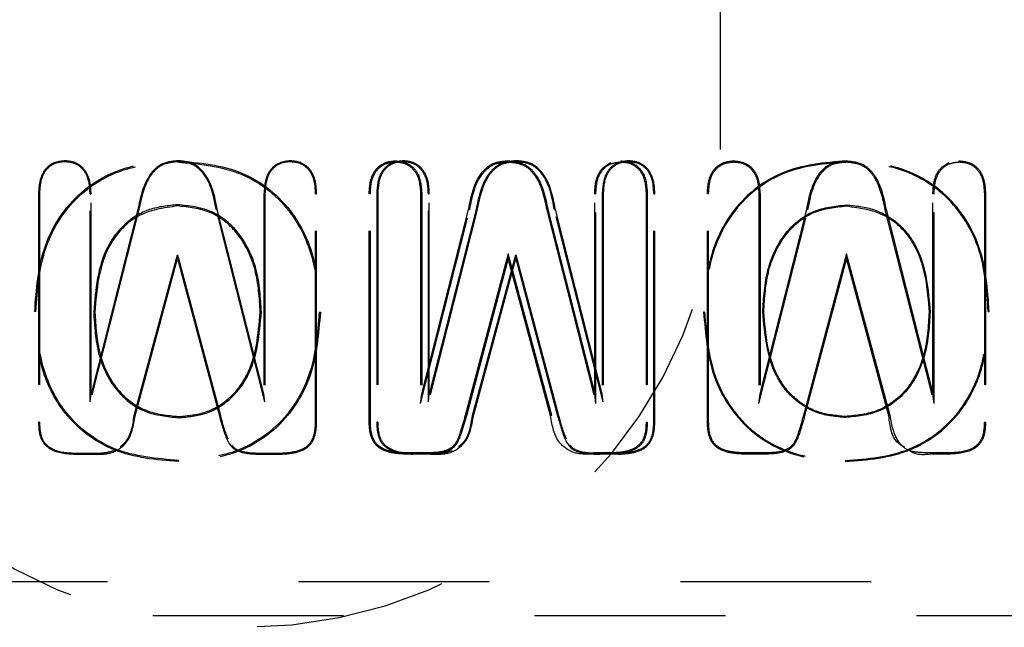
# Model space of a CAD drawing. Header units: inches. Extents: x 220 to 877, y 4 to 174.
# Tile 109 of 256: x 240.39 to 240.905, y 91.909 to 92.227. Entities that reach past the tile are written whole.
import ezdxf

# ---------------------------------------------------------------- set-up
doc = ezdxf.new("R2010")
doc.units = ezdxf.units.IN
doc.header["$LTSCALE"] = 0.5
doc.header["$MEASUREMENT"] = 0
doc.linetypes.add('HIDDEN', pattern=[0.225, 0.15, -0.075])
doc.layers.add('SID-M-H', color=4, linetype='HIDDEN')

msp = doc.modelspace()

# ---------------------------------------------------------------- linework, layer by layer
at = {"layer": 'SID-M-H'}
for p, q in [((240.75678, 92.15857), (240.75678, 93.78357)), ((240.4133, 92.15223), (240.4133, 92.15275)), ((240.47242, 92.15224), (240.47242, 92.15275)), ((240.53132, 92.15223), (240.53132, 92.15275)), ((240.58674, 92.15213), (240.58675, 92.15275)), ((240.59047, 92.15223), (240.59047, 92.15275)), ((240.64565, 92.15213), (240.64565, 92.15275)), ((240.64958, 92.15224), (240.64958, 92.15275)), ((240.70476, 92.15213), (240.70476, 92.15275)), ((240.70849, 92.15223), (240.70848, 92.15275)), ((240.76391, 92.15213), (240.76391, 92.15275)), ((240.82291, 92.15224), (240.8229, 92.15275)), ((240.88193, 92.15213), (240.88193, 92.15275)), ((240.4001, 92.13546), (240.39958, 92.13547)), ((240.39958, 92.13547), (240.39958, 92.016)), ((240.4001, 92.13546), (240.4001, 92.01601)), ((240.42663, 92.13537), (240.42714, 92.13537)), ((240.42663, 92.02657), (240.42663, 92.13537)), ((240.42714, 92.0307), (240.42714, 92.13537)), ((240.51769, 92.13537), (240.51769, 92.0307)), ((240.51821, 92.13536), (240.51769, 92.13537)), ((240.51821, 92.13536), (240.51821, 92.02657)), ((240.54474, 92.13546), (240.54525, 92.13547)), ((240.54474, 92.01601), (240.54474, 92.13546)), ((240.54525, 92.016), (240.54525, 92.13547)), ((240.57343, 92.13546), (240.57281, 92.13547)), ((240.57281, 92.016), (240.57281, 92.13547)), ((240.57343, 92.01601), (240.57343, 92.13546)), ((240.57726, 92.13546), (240.57675, 92.13547)), ((240.57675, 92.13547), (240.57675, 92.016)), ((240.57726, 92.13546), (240.57726, 92.01601)), ((240.59975, 92.13536), (240.60037, 92.13537)), ((240.59975, 92.13536), (240.59975, 92.02575)), ((240.60037, 92.13537), (240.60037, 92.0307)), ((240.60379, 92.13537), (240.60431, 92.13537)), ((240.60379, 92.02657), (240.60379, 92.13537)), ((240.60431, 92.0307), (240.60431, 92.13537)), ((240.69154, 92.13536), (240.69092, 92.13537)), ((240.69092, 92.0307), (240.69092, 92.13537)), ((240.69154, 92.02575), (240.69154, 92.13536)), ((240.69486, 92.13537), (240.69486, 92.0307)), ((240.69537, 92.13536), (240.69486, 92.13537)), ((240.69537, 92.13536), (240.69537, 92.02657)), ((240.71786, 92.13546), (240.71848, 92.13547)), ((240.71786, 92.13546), (240.71786, 92.01601)), ((240.71848, 92.13547), (240.71848, 92.016)), ((240.7219, 92.13546), (240.72242, 92.13547)), ((240.7219, 92.01601), (240.7219, 92.13546)), ((240.72242, 92.016), (240.72242, 92.13547)), ((240.7506, 92.13546), (240.74998, 92.13547)), ((240.74998, 92.016), (240.74998, 92.13547)), ((240.7506, 92.01601), (240.7506, 92.13546)), ((240.77692, 92.13536), (240.77754, 92.13537)), ((240.77692, 92.13536), (240.77692, 92.02575)), ((240.77754, 92.13537), (240.77754, 92.0307)), ((240.86871, 92.13536), (240.86809, 92.13537)), ((240.86809, 92.0307), (240.86809, 92.13537)), ((240.86871, 92.02575), (240.86871, 92.13536)), ((240.89503, 92.13546), (240.89565, 92.13547)), ((240.89503, 92.13546), (240.89503, 92.01601)), ((240.89565, 92.13547), (240.89565, 92.016)), ((240.47251, 92.12975), (240.47251, 92.12913)), ((240.82272, 92.12965), (240.82272, 92.12913)), ((240.45216, 92.12718), (240.42663, 92.02657)), ((240.45166, 92.12731), (240.42714, 92.0307)), ((240.45216, 92.12718), (240.45166, 92.12731)), ((240.49268, 92.12719), (240.49318, 92.12731)), ((240.51821, 92.02657), (240.49268, 92.12719)), ((240.51769, 92.0307), (240.49318, 92.12731)), ((240.59975, 92.02575), (240.62548, 92.12716)), ((240.60037, 92.0307), (240.62488, 92.12731)), ((240.62932, 92.12718), (240.60379, 92.02657)), ((240.62882, 92.12731), (240.60431, 92.0307)), ((240.62548, 92.12716), (240.62488, 92.12731)), ((240.62932, 92.12718), (240.62882, 92.12731)), ((240.66581, 92.12716), (240.66641, 92.12731)), ((240.66581, 92.12716), (240.69154, 92.02575)), ((240.66641, 92.12731), (240.69092, 92.0307)), ((240.66984, 92.12719), (240.67034, 92.12731)), ((240.69537, 92.02657), (240.66984, 92.12719)), ((240.69486, 92.0307), (240.67034, 92.12731)), ((240.77692, 92.02575), (240.80265, 92.12716)), ((240.77754, 92.0307), (240.80205, 92.12731)), ((240.80265, 92.12716), (240.80205, 92.12731)), ((240.84297, 92.12716), (240.84357, 92.12731)), ((240.84297, 92.12716), (240.86871, 92.02575)), ((240.84357, 92.12731), (240.86809, 92.0307)), ((240.44971, 92.01943), (240.47242, 92.10356)), ((240.47242, 92.10356), (240.47242, 92.10157)), ((240.47242, 92.10356), (240.49485, 92.01943)), ((240.64564, 92.10396), (240.62312, 92.01945)), ((240.62688, 92.01943), (240.64959, 92.10356)), ((240.66845, 92.01945), (240.64564, 92.10396)), ((240.64564, 92.10396), (240.64565, 92.10157)), ((240.64959, 92.10356), (240.64958, 92.10157)), ((240.64959, 92.10356), (240.67201, 92.01943)), ((240.82281, 92.10396), (240.80028, 92.01945)), ((240.84562, 92.01945), (240.82281, 92.10396)), ((240.82281, 92.10396), (240.82281, 92.10157)), ((240.45021, 92.01929), (240.47242, 92.10157)), ((240.47242, 92.10157), (240.49435, 92.01929)), ((240.64565, 92.10157), (240.62372, 92.01929)), ((240.62738, 92.01929), (240.64958, 92.10157)), ((240.66785, 92.01929), (240.64565, 92.10157)), ((240.64958, 92.10157), (240.67151, 92.01929)), ((240.82281, 92.10157), (240.80088, 92.01929)), ((240.84502, 92.01929), (240.82281, 92.10157)), ((240.39823, 92.07379), (240.39761, 92.0738)), ((240.42849, 92.07358), (240.42911, 92.07358)), ((240.51634, 92.07358), (240.51573, 92.07358)), ((240.5466, 92.07358), (240.54722, 92.07358)), ((240.74852, 92.07358), (240.74801, 92.07358)), ((240.77899, 92.07358), (240.7795, 92.07358)), ((240.86663, 92.07358), (240.86612, 92.07358)), ((240.8971, 92.07379), (240.89761, 92.0738)), ((240.42663, 92.02657), (240.42714, 92.0307)), ((240.51821, 92.02657), (240.51769, 92.0307)), ((240.59975, 92.02575), (240.60037, 92.0307)), ((240.60379, 92.02657), (240.60431, 92.0307)), ((240.69154, 92.02575), (240.69092, 92.0307)), ((240.69537, 92.02657), (240.69486, 92.0307)), ((240.77692, 92.02575), (240.77754, 92.0307)), ((240.86871, 92.02575), (240.86809, 92.0307)), ((240.4001, 92.01601), (240.39958, 92.016)), ((240.44971, 92.01943), (240.45021, 92.01929)), ((240.47294, 92.01827), (240.47294, 92.01889)), ((240.49485, 92.01943), (240.49435, 92.01929)), ((240.54474, 92.01601), (240.54525, 92.016)), ((240.57343, 92.01601), (240.57281, 92.016)), ((240.57726, 92.01601), (240.57675, 92.016)), ((240.62312, 92.01945), (240.62372, 92.01929)), ((240.62688, 92.01943), (240.62738, 92.01929)), ((240.66845, 92.01945), (240.66785, 92.01929)), ((240.67201, 92.01943), (240.67151, 92.01929)), ((240.71786, 92.01601), (240.71848, 92.016)), ((240.7219, 92.01601), (240.72242, 92.016)), ((240.7506, 92.01601), (240.74998, 92.016)), ((240.80028, 92.01945), (240.80088, 92.01929)), ((240.82229, 92.01838), (240.82229, 92.01889)), ((240.84562, 92.01945), (240.84502, 92.01929)), ((240.89503, 92.01601), (240.89565, 92.016)), ((240.41854, 91.99972), (240.41853, 91.99921)), ((240.41853, 91.99921), (240.42797, 91.99921)), ((240.41854, 91.99972), (240.42797, 91.99972)), ((240.42797, 91.99972), (240.42797, 91.99921)), ((240.51671, 91.99972), (240.51671, 91.99921)), ((240.51671, 91.99972), (240.52618, 91.99972)), ((240.51671, 91.99921), (240.52618, 91.99921)), ((240.52618, 91.99972), (240.52618, 91.99921)), ((240.59189, 91.99983), (240.59188, 91.99921)), ((240.60514, 91.99921), (240.59188, 91.99921)), ((240.60135, 91.99983), (240.59189, 91.99983)), ((240.5957, 91.99972), (240.5957, 91.99921)), ((240.5957, 91.99972), (240.60514, 91.99972)), ((240.60135, 91.99983), (240.60136, 91.99921)), ((240.60514, 91.99972), (240.60514, 91.99921)), ((240.70335, 91.99921), (240.69009, 91.99921)), ((240.69953, 91.99983), (240.6901, 91.99983)), ((240.69388, 91.99972), (240.69387, 91.99921)), ((240.69388, 91.99972), (240.70334, 91.99972)), ((240.69953, 91.99983), (240.69953, 91.99921)), ((240.70334, 91.99972), (240.70335, 91.99921)), ((240.76906, 91.99983), (240.76905, 91.99921)), ((240.77852, 91.99921), (240.76905, 91.99921)), ((240.77852, 91.99983), (240.76906, 91.99983)), ((240.77852, 91.99983), (240.77852, 91.99921)), ((240.87669, 91.99983), (240.86726, 91.99983)), ((240.86726, 91.99983), (240.86726, 91.99921)), ((240.8767, 91.99921), (240.86726, 91.99921)), ((240.87669, 91.99983), (240.8767, 91.99921)), ((240.47294, 91.99589), (240.47294, 91.99527)), ((240.82229, 91.99579), (240.82229, 91.99527)), ((240.1358, 91.9326), (241.15943, 91.9326)), ((241.15943, 91.91456), (240.1358, 91.91456))]:
    msp.add_line(p, q, dxfattribs=at)
msp.add_arc((240.50678, 92.15857), 0.25, 180, 0, dxfattribs=at)
for points, knots in [([(240.39761, 92.0738), (240.39845, 92.08534), (240.40012, 92.10835), (240.41852, 92.13637), (240.44517, 92.15097), (240.46326, 92.15216), (240.47233, 92.15275)], [0, 0, 0, 0, 0.2804985, 0.5593916, 0.779335, 1, 1, 1, 1]), ([(240.39823, 92.07379), (240.39906, 92.08526), (240.40072, 92.1081), (240.41895, 92.1359), (240.44537, 92.15037), (240.46332, 92.15154), (240.47232, 92.15213)], [0, 0, 0, 0, 0.281032, 0.559518, 0.779075, 1, 1, 1, 1]), ([(240.4133, 92.15275), (240.41096, 92.15245), (240.40627, 92.15185), (240.4002, 92.14526), (240.39982, 92.13918), (240.39958, 92.13547)], [0, 0, 0, 0, 0.280121, 0.559565, 1, 1, 1, 1]), ([(240.4133, 92.15223), (240.41179, 92.15211), (240.40879, 92.15187), (240.40482, 92.14955), (240.40066, 92.14431), (240.40033, 92.13912), (240.4001, 92.13546)], [0, 0, 0, 0, 0.187214, 0.372159, 0.557204, 1, 1, 1, 1]), ([(240.42714, 92.13537), (240.42703, 92.13773), (240.42682, 92.14242), (240.42395, 92.14854), (240.41887, 92.15226), (240.41516, 92.15259), (240.4133, 92.15275)], [0, 0, 0, 0, 0.280959, 0.560029, 0.779778, 1, 1, 1, 1]), ([(240.42663, 92.13537), (240.42652, 92.13768), (240.42632, 92.14224), (240.42356, 92.14818), (240.41867, 92.15177), (240.4151, 92.15208), (240.4133, 92.15223)], [0, 0, 0, 0, 0.285086, 0.562822, 0.780014, 1, 1, 1, 1]), ([(240.47242, 92.15275), (240.46937, 92.15243), (240.46478, 92.15193), (240.45997, 92.14811), (240.45449, 92.14086), (240.45291, 92.13334), (240.45166, 92.12731)], [0, 0, 0, 0, 0.2486362, 0.3738895, 0.4991131, 1, 1, 1, 1]), ([(240.47242, 92.15224), (240.46945, 92.15192), (240.46499, 92.15145), (240.46033, 92.14773), (240.45494, 92.1406), (240.4534, 92.13316), (240.45216, 92.12718)], [0, 0, 0, 0, 0.246323, 0.369937, 0.493625, 1, 1, 1, 1]), ([(240.47232, 92.15213), (240.48383, 92.15111), (240.50676, 92.14908), (240.53282, 92.12787), (240.54486, 92.10054), (240.54602, 92.08258), (240.5466, 92.07358)], [0, 0, 0, 0, 0.280291, 0.558235, 0.778538, 1, 1, 1, 1]), ([(240.47233, 92.15275), (240.48392, 92.15172), (240.50704, 92.14967), (240.53332, 92.12827), (240.54547, 92.10072), (240.54664, 92.08263), (240.54722, 92.07358)], [0, 0, 0, 0, 0.2800877, 0.5586042, 0.779028, 1, 1, 1, 1]), ([(240.49318, 92.12731), (240.49188, 92.13414), (240.49006, 92.14365), (240.48053, 92.15218), (240.47512, 92.15256), (240.47242, 92.15275)], [0, 0, 0, 0, 0.560081, 0.779734, 1, 1, 1, 1]), ([(240.49268, 92.12719), (240.4914, 92.13395), (240.48964, 92.1433), (240.48031, 92.15169), (240.47506, 92.15205), (240.47242, 92.15224)], [0, 0, 0, 0, 0.564503, 0.781193, 1, 1, 1, 1]), ([(240.53132, 92.15275), (240.52898, 92.15243), (240.5243, 92.1518), (240.51832, 92.14515), (240.51793, 92.13908), (240.51769, 92.13537)], [0, 0, 0, 0, 0.279801, 0.5595, 1, 1, 1, 1]), ([(240.53132, 92.15223), (240.52981, 92.15211), (240.52681, 92.15187), (240.52289, 92.14946), (240.51877, 92.14421), (240.51844, 92.13902), (240.51821, 92.13536)], [0, 0, 0, 0, 0.186999, 0.371713, 0.557134, 1, 1, 1, 1]), ([(240.54525, 92.13547), (240.54514, 92.13782), (240.54493, 92.14251), (240.54203, 92.14864), (240.53689, 92.15227), (240.53318, 92.15259), (240.53132, 92.15275)], [0, 0, 0, 0, 0.2809512, 0.5599643, 0.7797394, 1, 1, 1, 1]), ([(240.54474, 92.13546), (240.54463, 92.13777), (240.54443, 92.14233), (240.54163, 92.14827), (240.53669, 92.15178), (240.53312, 92.15208), (240.53132, 92.15223)], [0, 0, 0, 0, 0.285047, 0.562619, 0.779802, 1, 1, 1, 1]), ([(240.57281, 92.13547), (240.57292, 92.13782), (240.57313, 92.14251), (240.57604, 92.14864), (240.58118, 92.15227), (240.58489, 92.15259), (240.58675, 92.15275)], [0, 0, 0, 0, 0.280951, 0.559964, 0.779739, 1, 1, 1, 1]), ([(240.57343, 92.13546), (240.57353, 92.13776), (240.57374, 92.14229), (240.57651, 92.1482), (240.58142, 92.15168), (240.58496, 92.15198), (240.58674, 92.15213)], [0, 0, 0, 0, 0.285899, 0.563176, 0.779823, 1, 1, 1, 1]), ([(240.59047, 92.15275), (240.58812, 92.15245), (240.58344, 92.15185), (240.57736, 92.14526), (240.57698, 92.13918), (240.57675, 92.13547)], [0, 0, 0, 0, 0.280121, 0.559565, 1, 1, 1, 1]), ([(240.59047, 92.15223), (240.58896, 92.15211), (240.58596, 92.15187), (240.58198, 92.14955), (240.57782, 92.14431), (240.5775, 92.13912), (240.57726, 92.13546)], [0, 0, 0, 0, 0.187214, 0.372159, 0.557204, 1, 1, 1, 1]), ([(240.58674, 92.15213), (240.58824, 92.15201), (240.59122, 92.15177), (240.5951, 92.14938), (240.5992, 92.14417), (240.59952, 92.13901), (240.59975, 92.13536)], [0, 0, 0, 0, 0.186949, 0.371192, 0.556281, 1, 1, 1, 1]), ([(240.58675, 92.15275), (240.58909, 92.15243), (240.59377, 92.1518), (240.59974, 92.14515), (240.60013, 92.13908), (240.60037, 92.13537)], [0, 0, 0, 0, 0.279801, 0.5595, 1, 1, 1, 1]), ([(240.60431, 92.13537), (240.6042, 92.13773), (240.60399, 92.14242), (240.60112, 92.14854), (240.59604, 92.15226), (240.59232, 92.15259), (240.59047, 92.15275)], [0, 0, 0, 0, 0.280959, 0.560029, 0.779778, 1, 1, 1, 1]), ([(240.60379, 92.13537), (240.60369, 92.13768), (240.60348, 92.14224), (240.60072, 92.14818), (240.59584, 92.15177), (240.59226, 92.15208), (240.59047, 92.15223)], [0, 0, 0, 0, 0.285086, 0.562822, 0.780014, 1, 1, 1, 1]), ([(240.62488, 92.12731), (240.62619, 92.13414), (240.628, 92.14365), (240.63753, 92.15218), (240.64294, 92.15256), (240.64565, 92.15275)], [0, 0, 0, 0, 0.560081, 0.779734, 1, 1, 1, 1]), ([(240.62548, 92.12716), (240.62675, 92.13391), (240.62851, 92.14323), (240.6378, 92.15159), (240.64302, 92.15195), (240.64565, 92.15213)], [0, 0, 0, 0, 0.565409, 0.781494, 1, 1, 1, 1]), ([(240.64958, 92.15275), (240.64653, 92.15243), (240.64194, 92.15193), (240.63714, 92.14811), (240.63165, 92.14086), (240.63008, 92.13334), (240.62882, 92.12731)], [0, 0, 0, 0, 0.248636, 0.37389, 0.499113, 1, 1, 1, 1]), ([(240.64958, 92.15224), (240.64662, 92.15192), (240.64216, 92.15145), (240.6375, 92.14773), (240.6321, 92.1406), (240.63056, 92.13316), (240.62932, 92.12718)], [0, 0, 0, 0, 0.246323, 0.369937, 0.493625, 1, 1, 1, 1]), ([(240.64565, 92.15275), (240.6487, 92.15243), (240.65329, 92.15193), (240.65809, 92.14811), (240.66358, 92.14086), (240.66515, 92.13334), (240.66641, 92.12731)], [0, 0, 0, 0, 0.248636, 0.37389, 0.499113, 1, 1, 1, 1]), ([(240.64565, 92.15213), (240.6486, 92.15182), (240.65303, 92.15135), (240.65766, 92.14766), (240.66303, 92.14054), (240.66457, 92.13312), (240.66581, 92.12716)], [0, 0, 0, 0, 0.245847, 0.369127, 0.492501, 1, 1, 1, 1]), ([(240.67034, 92.12731), (240.66904, 92.13414), (240.66723, 92.14365), (240.65769, 92.15218), (240.65229, 92.15256), (240.64958, 92.15275)], [0, 0, 0, 0, 0.560081, 0.779734, 1, 1, 1, 1]), ([(240.66984, 92.12719), (240.66857, 92.13395), (240.66681, 92.1433), (240.65748, 92.15169), (240.65222, 92.15205), (240.64958, 92.15224)], [0, 0, 0, 0, 0.564503, 0.781193, 1, 1, 1, 1]), ([(240.69092, 92.13537), (240.69103, 92.13771), (240.69126, 92.14237), (240.69406, 92.14871), (240.69773, 92.15084), (240.69934, 92.15177)], [0, 0, 0, 0, 0.360306, 0.71819, 1, 1, 1, 1]), ([(240.69154, 92.13536), (240.69164, 92.13767), (240.69185, 92.1422), (240.69459, 92.14811), (240.69943, 92.15167), (240.70298, 92.15198), (240.70476, 92.15213)], [0, 0, 0, 0, 0.285945, 0.563407, 0.780072, 1, 1, 1, 1]), ([(240.70848, 92.15275), (240.70614, 92.15243), (240.70146, 92.1518), (240.69549, 92.14515), (240.6951, 92.13908), (240.69486, 92.13537)], [0, 0, 0, 0, 0.279801, 0.5595, 1, 1, 1, 1]), ([(240.70849, 92.15223), (240.70698, 92.15211), (240.70398, 92.15187), (240.70006, 92.14946), (240.69593, 92.14421), (240.6956, 92.13902), (240.69537, 92.13536)], [0, 0, 0, 0, 0.186999, 0.371713, 0.557134, 1, 1, 1, 1]), ([(240.70476, 92.15275), (240.70711, 92.15245), (240.71179, 92.15185), (240.71787, 92.14526), (240.71825, 92.13918), (240.71848, 92.13547)], [0, 0, 0, 0, 0.280121, 0.559565, 1, 1, 1, 1]), ([(240.70476, 92.15213), (240.70626, 92.15201), (240.70924, 92.15177), (240.71318, 92.14947), (240.71731, 92.14426), (240.71763, 92.1391), (240.71786, 92.13546)], [0, 0, 0, 0, 0.1871993, 0.3717002, 0.5563544, 1, 1, 1, 1]), ([(240.72242, 92.13547), (240.72231, 92.13782), (240.7221, 92.14251), (240.71919, 92.14864), (240.71405, 92.15227), (240.71034, 92.15259), (240.70848, 92.15275)], [0, 0, 0, 0, 0.2809512, 0.5599643, 0.7797394, 1, 1, 1, 1]), ([(240.7219, 92.13546), (240.7218, 92.13777), (240.72159, 92.14233), (240.7188, 92.14827), (240.71385, 92.15178), (240.71028, 92.15208), (240.70849, 92.15223)], [0, 0, 0, 0, 0.285047, 0.562619, 0.779802, 1, 1, 1, 1]), ([(240.8229, 92.15275), (240.81131, 92.15172), (240.78819, 92.14967), (240.76191, 92.12827), (240.74976, 92.10072), (240.74859, 92.08263), (240.74801, 92.07358)], [0, 0, 0, 0, 0.280088, 0.558604, 0.779028, 1, 1, 1, 1]), ([(240.82291, 92.15224), (240.81138, 92.15121), (240.78843, 92.14918), (240.76233, 92.12794), (240.75027, 92.10057), (240.74911, 92.08259), (240.74852, 92.07358)], [0, 0, 0, 0, 0.280257, 0.558297, 0.77862, 1, 1, 1, 1]), ([(240.74998, 92.13547), (240.75008, 92.13782), (240.7503, 92.14251), (240.7532, 92.14864), (240.75834, 92.15227), (240.76205, 92.15259), (240.76391, 92.15275)], [0, 0, 0, 0, 0.280951, 0.559964, 0.779739, 1, 1, 1, 1]), ([(240.7506, 92.13546), (240.7507, 92.13776), (240.7509, 92.14229), (240.75367, 92.1482), (240.75858, 92.15168), (240.76212, 92.15198), (240.76391, 92.15213)], [0, 0, 0, 0, 0.285899, 0.563176, 0.779823, 1, 1, 1, 1]), ([(240.76391, 92.15275), (240.76625, 92.15243), (240.77093, 92.1518), (240.77691, 92.14515), (240.7773, 92.13908), (240.77754, 92.13537)], [0, 0, 0, 0, 0.279801, 0.5595, 1, 1, 1, 1]), ([(240.76391, 92.15213), (240.76541, 92.15201), (240.76838, 92.15177), (240.77227, 92.14938), (240.77637, 92.14417), (240.77669, 92.13901), (240.77692, 92.13536)], [0, 0, 0, 0, 0.186949, 0.371192, 0.556281, 1, 1, 1, 1]), ([(240.80205, 92.12731), (240.80335, 92.13414), (240.80517, 92.14365), (240.8147, 92.15218), (240.82011, 92.15256), (240.82281, 92.15275)], [0, 0, 0, 0, 0.560081, 0.779734, 1, 1, 1, 1]), ([(240.80265, 92.12716), (240.80392, 92.13391), (240.80567, 92.14323), (240.81496, 92.15159), (240.82018, 92.15195), (240.82281, 92.15213)], [0, 0, 0, 0, 0.565409, 0.781494, 1, 1, 1, 1]), ([(240.82281, 92.15275), (240.82586, 92.15243), (240.83045, 92.15193), (240.83526, 92.14811), (240.84074, 92.14086), (240.84232, 92.13334), (240.84357, 92.12731)], [0, 0, 0, 0, 0.248636, 0.37389, 0.499113, 1, 1, 1, 1]), ([(240.82281, 92.15213), (240.82576, 92.15182), (240.83019, 92.15135), (240.83483, 92.14766), (240.8402, 92.14054), (240.84174, 92.13312), (240.84297, 92.12716)], [0, 0, 0, 0, 0.245847, 0.369127, 0.492501, 1, 1, 1, 1]), ([(240.89761, 92.0738), (240.89678, 92.08534), (240.89511, 92.10835), (240.87671, 92.13637), (240.85006, 92.15097), (240.83197, 92.15216), (240.8229, 92.15275)], [0, 0, 0, 0, 0.280499, 0.559392, 0.779335, 1, 1, 1, 1]), ([(240.8971, 92.07379), (240.89627, 92.08528), (240.89461, 92.10814), (240.87635, 92.13598), (240.84989, 92.15047), (240.83192, 92.15164), (240.82291, 92.15224)], [0, 0, 0, 0, 0.2809423, 0.5594965, 0.7791182, 1, 1, 1, 1]), ([(240.86809, 92.13537), (240.8682, 92.13771), (240.86842, 92.14237), (240.87122, 92.14871), (240.87489, 92.15084), (240.87651, 92.15177)], [0, 0, 0, 0, 0.360306, 0.71819, 1, 1, 1, 1]), ([(240.86871, 92.13536), (240.86881, 92.13767), (240.86901, 92.1422), (240.87175, 92.14811), (240.8766, 92.15167), (240.88014, 92.15198), (240.88193, 92.15213)], [0, 0, 0, 0, 0.285945, 0.563407, 0.780072, 1, 1, 1, 1]), ([(240.88193, 92.15275), (240.88427, 92.15245), (240.88896, 92.15185), (240.89503, 92.14526), (240.89541, 92.13918), (240.89565, 92.13547)], [0, 0, 0, 0, 0.280121, 0.559565, 1, 1, 1, 1]), ([(240.88193, 92.15213), (240.88343, 92.15201), (240.8864, 92.15177), (240.89035, 92.14947), (240.89448, 92.14426), (240.8948, 92.1391), (240.89503, 92.13546)], [0, 0, 0, 0, 0.187199, 0.3717, 0.556354, 1, 1, 1, 1]), ([(240.47251, 92.12975), (240.4675, 92.12926), (240.45748, 92.12828), (240.44426, 92.12025), (240.43097, 92.1025), (240.42951, 92.08549), (240.42849, 92.07358)], [0, 0, 0, 0, 0.187431, 0.375191, 0.562741, 1, 1, 1, 1]), ([(240.47251, 92.12913), (240.46506, 92.12806), (240.45017, 92.12592), (240.43163, 92.10447), (240.43007, 92.0853), (240.42911, 92.07358)], [0, 0, 0, 0, 0.279993, 0.559592, 1, 1, 1, 1]), ([(240.51634, 92.07358), (240.51591, 92.08103), (240.51504, 92.09594), (240.5059, 92.11526), (240.49027, 92.12786), (240.47843, 92.12912), (240.47251, 92.12975)], [0, 0, 0, 0, 0.279555, 0.559243, 0.779734, 1, 1, 1, 1]), ([(240.51573, 92.07358), (240.51529, 92.08098), (240.51443, 92.09574), (240.50541, 92.11484), (240.49002, 92.12727), (240.47835, 92.12851), (240.47251, 92.12913)], [0, 0, 0, 0, 0.280968, 0.56052, 0.7802, 1, 1, 1, 1]), ([(240.77899, 92.07358), (240.77942, 92.08102), (240.78029, 92.09591), (240.78941, 92.11519), (240.805, 92.12777), (240.81682, 92.12902), (240.82272, 92.12965)], [0, 0, 0, 0, 0.279788, 0.559453, 0.779811, 1, 1, 1, 1]), ([(240.7795, 92.07358), (240.77994, 92.08098), (240.7808, 92.09574), (240.78982, 92.11484), (240.80521, 92.12727), (240.81688, 92.12851), (240.82272, 92.12913)], [0, 0, 0, 0, 0.280968, 0.56052, 0.7802, 1, 1, 1, 1]), ([(240.82272, 92.12965), (240.82772, 92.12916), (240.83772, 92.12818), (240.85091, 92.12017), (240.86416, 92.10246), (240.86562, 92.08547), (240.86663, 92.07358)], [0, 0, 0, 0, 0.187389, 0.375014, 0.562503, 1, 1, 1, 1]), ([(240.82272, 92.12913), (240.83017, 92.12806), (240.84506, 92.12592), (240.8636, 92.10447), (240.86516, 92.0853), (240.86612, 92.07358)], [0, 0, 0, 0, 0.279993, 0.559592, 1, 1, 1, 1]), ([(240.47294, 91.99527), (240.46135, 91.99624), (240.43824, 91.99817), (240.41161, 92.01911), (240.39925, 92.04664), (240.39816, 92.06474), (240.39761, 92.0738)], [0, 0, 0, 0, 0.280165, 0.558698, 0.779043, 1, 1, 1, 1]), ([(240.47294, 91.99589), (240.46143, 91.99685), (240.43851, 91.99875), (240.4121, 92.01952), (240.39986, 92.04682), (240.39878, 92.06479), (240.39823, 92.07379)], [0, 0, 0, 0, 0.280401, 0.558384, 0.778583, 1, 1, 1, 1]), ([(240.42849, 92.07358), (240.42893, 92.06614), (240.42981, 92.05126), (240.43915, 92.03194), (240.45524, 92.02003), (240.46704, 92.01886), (240.47294, 92.01827)], [0, 0, 0, 0, 0.279621, 0.559229, 0.779711, 1, 1, 1, 1]), ([(240.42911, 92.07358), (240.42955, 92.0662), (240.43042, 92.05147), (240.43963, 92.03237), (240.45549, 92.02062), (240.46712, 92.01947), (240.47294, 92.01889)], [0, 0, 0, 0, 0.280961, 0.560426, 0.779933, 1, 1, 1, 1]), ([(240.5466, 92.07358), (240.54571, 92.06222), (240.54393, 92.0396), (240.52584, 92.01207), (240.49964, 91.99775), (240.48186, 91.99651), (240.47294, 91.99589)], [0, 0, 0, 0, 0.280955, 0.559458, 0.779119, 1, 1, 1, 1]), ([(240.47294, 92.01827), (240.47788, 92.01872), (240.48777, 92.01963), (240.50074, 92.02763), (240.51389, 92.04505), (240.51533, 92.06183), (240.51634, 92.07358)], [0, 0, 0, 0, 0.187393, 0.374969, 0.562613, 1, 1, 1, 1]), ([(240.54722, 92.07358), (240.54632, 92.06215), (240.54452, 92.03935), (240.52627, 92.0116), (240.49985, 91.99715), (240.48192, 91.9959), (240.47294, 91.99527)], [0, 0, 0, 0, 0.2804668, 0.5593637, 0.7793724, 1, 1, 1, 1]), ([(240.47294, 92.01889), (240.47781, 92.01934), (240.48755, 92.02022), (240.50033, 92.02811), (240.5133, 92.04533), (240.51473, 92.06193), (240.51573, 92.07358)], [0, 0, 0, 0, 0.18712, 0.373893, 0.56098, 1, 1, 1, 1]), ([(240.74801, 92.07358), (240.74891, 92.06215), (240.75071, 92.03935), (240.76896, 92.0116), (240.79538, 91.99715), (240.81331, 91.9959), (240.82229, 91.99527)], [0, 0, 0, 0, 0.280467, 0.559364, 0.779372, 1, 1, 1, 1]), ([(240.74852, 92.07358), (240.74942, 92.06221), (240.7512, 92.03956), (240.76932, 92.01199), (240.79555, 91.99765), (240.81336, 91.99641), (240.82229, 91.99579)], [0, 0, 0, 0, 0.280873, 0.559442, 0.779161, 1, 1, 1, 1]), ([(240.82229, 92.01838), (240.81736, 92.01883), (240.8075, 92.01973), (240.79456, 92.02771), (240.78144, 92.0451), (240.78, 92.06185), (240.77899, 92.07358)], [0, 0, 0, 0, 0.187349, 0.374792, 0.562344, 1, 1, 1, 1]), ([(240.82229, 92.01889), (240.81742, 92.01934), (240.80768, 92.02022), (240.7949, 92.02811), (240.78193, 92.04533), (240.7805, 92.06193), (240.7795, 92.07358)], [0, 0, 0, 0, 0.18712, 0.373893, 0.56098, 1, 1, 1, 1]), ([(240.82229, 91.99527), (240.83388, 91.99624), (240.85699, 91.99817), (240.88362, 92.01911), (240.89598, 92.04664), (240.89707, 92.06474), (240.89761, 92.0738)], [0, 0, 0, 0, 0.280165, 0.558698, 0.779043, 1, 1, 1, 1]), ([(240.82229, 91.99579), (240.83381, 91.99675), (240.85676, 91.99866), (240.88321, 92.01945), (240.89547, 92.04679), (240.89656, 92.06478), (240.8971, 92.07379)], [0, 0, 0, 0, 0.280361, 0.558436, 0.77866, 1, 1, 1, 1]), ([(240.86612, 92.07358), (240.86568, 92.0662), (240.86481, 92.05147), (240.8556, 92.03237), (240.83974, 92.02062), (240.82811, 92.01947), (240.82229, 92.01889)], [0, 0, 0, 0, 0.280961, 0.560426, 0.779933, 1, 1, 1, 1]), ([(240.86663, 92.07358), (240.8662, 92.06615), (240.86532, 92.0513), (240.856, 92.03201), (240.83995, 92.02013), (240.82818, 92.01896), (240.82229, 92.01838)], [0, 0, 0, 0, 0.279842, 0.559426, 0.779748, 1, 1, 1, 1]), ([(240.39958, 92.016), (240.39965, 92.01418), (240.3998, 92.01054), (240.40154, 92.00519), (240.40786, 91.99984), (240.41413, 91.99947), (240.41853, 91.99921)], [0, 0, 0, 0, 0.18788, 0.37488, 0.560687, 1, 1, 1, 1]), ([(240.4001, 92.01601), (240.40017, 92.01422), (240.4003, 92.01067), (240.40198, 92.00549), (240.40812, 92.00032), (240.41421, 91.99997), (240.41854, 91.99972)], [0, 0, 0, 0, 0.189984, 0.375633, 0.557036, 1, 1, 1, 1]), ([(240.42797, 91.99921), (240.43121, 91.99912), (240.4376, 91.99894), (240.44797, 92.00565), (240.44936, 92.01408), (240.45021, 92.01929)], [0, 0, 0, 0, 0.282426, 0.556471, 1, 1, 1, 1]), ([(240.44245, 92.00315), (240.4433, 92.00384), (240.44808, 92.00769), (240.44898, 92.01414), (240.44971, 92.01943)], [0, 0, 0, 0, 0.179207, 1, 1, 1, 1]), ([(240.49435, 92.01929), (240.49516, 92.01624), (240.49677, 92.01019), (240.50068, 92.0013), (240.50925, 91.99931), (240.51421, 91.99924), (240.51671, 91.99921)], [0, 0, 0, 0, 0.2819089, 0.5591024, 0.7785553, 1, 1, 1, 1]), ([(240.49485, 92.01943), (240.49561, 92.01643), (240.49668, 92.01226), (240.49837, 92.0083), (240.49885, 92.00718)], [0, 0, 0, 0, 0.717269, 1, 1, 1, 1]), ([(240.52618, 91.99972), (240.52886, 91.99986), (240.53416, 92.00014), (240.54144, 92.00321), (240.54448, 92.00973), (240.54465, 92.01389), (240.54474, 92.01601)], [0, 0, 0, 0, 0.284673, 0.561501, 0.776897, 1, 1, 1, 1]), ([(240.52618, 91.99921), (240.52891, 91.99935), (240.53434, 91.99963), (240.54183, 92.00284), (240.54499, 92.00956), (240.54516, 92.01385), (240.54525, 92.016)], [0, 0, 0, 0, 0.281238, 0.560244, 0.77914, 1, 1, 1, 1]), ([(240.59188, 91.99921), (240.58915, 91.99935), (240.58372, 91.99963), (240.57623, 92.00284), (240.57308, 92.00956), (240.5729, 92.01385), (240.57281, 92.016)], [0, 0, 0, 0, 0.281244, 0.560257, 0.779158, 1, 1, 1, 1]), ([(240.59189, 91.99983), (240.58921, 91.99997), (240.58394, 92.00024), (240.5767, 92.00329), (240.57368, 92.00977), (240.57352, 92.0139), (240.57343, 92.01601)], [0, 0, 0, 0, 0.28539, 0.561777, 0.776718, 1, 1, 1, 1]), ([(240.57675, 92.016), (240.57682, 92.01418), (240.57696, 92.01054), (240.57871, 92.00519), (240.58502, 91.99984), (240.59129, 91.99947), (240.5957, 91.99921)], [0, 0, 0, 0, 0.18788, 0.37488, 0.560687, 1, 1, 1, 1]), ([(240.57726, 92.01601), (240.57733, 92.01422), (240.57747, 92.01067), (240.57915, 92.00549), (240.58529, 92.00032), (240.59138, 91.99997), (240.5957, 91.99972)], [0, 0, 0, 0, 0.189984, 0.375633, 0.557036, 1, 1, 1, 1]), ([(240.62312, 92.01945), (240.62229, 92.01652), (240.62098, 92.01188), (240.61903, 92.00621), (240.61657, 92.00291), (240.61256, 92.00057), (240.60726, 91.99993), (240.60317, 91.99986), (240.60135, 91.99983)], [0, 0, 0, 0, 0.273065, 0.431486, 0.532335, 0.633624, 0.837067, 1, 1, 1, 1]), ([(240.62372, 92.01929), (240.6229, 92.01624), (240.62129, 92.01019), (240.61739, 92.0013), (240.60882, 91.99931), (240.60385, 91.99924), (240.60136, 91.99921)], [0, 0, 0, 0, 0.281909, 0.559102, 0.778555, 1, 1, 1, 1]), ([(240.60514, 91.99921), (240.60838, 91.99912), (240.61477, 91.99894), (240.62514, 92.00565), (240.62652, 92.01408), (240.62738, 92.01929)], [0, 0, 0, 0, 0.282426, 0.556471, 1, 1, 1, 1]), ([(240.61961, 92.00315), (240.62047, 92.00384), (240.62525, 92.00769), (240.62614, 92.01414), (240.62688, 92.01943)], [0, 0, 0, 0, 0.179207, 1, 1, 1, 1]), ([(240.69009, 91.99921), (240.68685, 91.99912), (240.68046, 91.99894), (240.67009, 92.00565), (240.66871, 92.01408), (240.66785, 92.01929)], [0, 0, 0, 0, 0.282426, 0.556471, 1, 1, 1, 1]), ([(240.67151, 92.01929), (240.67233, 92.01624), (240.67393, 92.01019), (240.67784, 92.0013), (240.68641, 91.99931), (240.69138, 91.99924), (240.69387, 91.99921)], [0, 0, 0, 0, 0.281909, 0.559102, 0.778555, 1, 1, 1, 1]), ([(240.67201, 92.01943), (240.67278, 92.01643), (240.67384, 92.01226), (240.67553, 92.0083), (240.67601, 92.00718)], [0, 0, 0, 0, 0.717269, 1, 1, 1, 1]), ([(240.71786, 92.01601), (240.71779, 92.01422), (240.71766, 92.0107), (240.716, 92.00555), (240.70989, 92.00042), (240.70383, 92.00007), (240.69953, 91.99983)], [0, 0, 0, 0, 0.190418, 0.375788, 0.556281, 1, 1, 1, 1]), ([(240.71848, 92.016), (240.71841, 92.01418), (240.71827, 92.01054), (240.71652, 92.00519), (240.71021, 91.99984), (240.70394, 91.99947), (240.69953, 91.99921)], [0, 0, 0, 0, 0.18788, 0.37488, 0.560687, 1, 1, 1, 1]), ([(240.70334, 91.99972), (240.70603, 91.99986), (240.71132, 92.00014), (240.71861, 92.00321), (240.72165, 92.00973), (240.72182, 92.01389), (240.7219, 92.01601)], [0, 0, 0, 0, 0.284673, 0.561501, 0.776897, 1, 1, 1, 1]), ([(240.70335, 91.99921), (240.70608, 91.99935), (240.71151, 91.99963), (240.71899, 92.00284), (240.72215, 92.00956), (240.72233, 92.01385), (240.72242, 92.016)], [0, 0, 0, 0, 0.281238, 0.560244, 0.77914, 1, 1, 1, 1]), ([(240.76905, 91.99921), (240.76632, 91.99935), (240.76089, 91.99963), (240.7534, 92.00284), (240.75024, 92.00956), (240.75007, 92.01385), (240.74998, 92.016)], [0, 0, 0, 0, 0.281244, 0.560257, 0.779158, 1, 1, 1, 1]), ([(240.76906, 91.99983), (240.76638, 91.99997), (240.76111, 92.00024), (240.75386, 92.00329), (240.75085, 92.00977), (240.75068, 92.0139), (240.7506, 92.01601)], [0, 0, 0, 0, 0.28539, 0.561777, 0.776718, 1, 1, 1, 1]), ([(240.80028, 92.01945), (240.79946, 92.01652), (240.79815, 92.01188), (240.7962, 92.00621), (240.79374, 92.00291), (240.78972, 92.00057), (240.78442, 91.99993), (240.78033, 91.99986), (240.77852, 91.99983)], [0, 0, 0, 0, 0.273065, 0.431486, 0.532335, 0.633624, 0.837067, 1, 1, 1, 1]), ([(240.80088, 92.01929), (240.80007, 92.01624), (240.79846, 92.01019), (240.79455, 92.0013), (240.78598, 91.99931), (240.78101, 91.99924), (240.77852, 91.99921)], [0, 0, 0, 0, 0.281909, 0.559102, 0.778555, 1, 1, 1, 1]), ([(240.85336, 92.00278), (240.85213, 92.00347), (240.84642, 92.0067), (240.84563, 92.01375), (240.84502, 92.01929)], [0, 0, 0, 0, 0.2152773, 1, 1, 1, 1]), ([(240.86726, 91.99983), (240.86516, 91.99987), (240.861, 91.99996), (240.85469, 92.0008), (240.84783, 92.00739), (240.84654, 92.01442), (240.84562, 92.01945)], [0, 0, 0, 0, 0.190351, 0.37588, 0.553644, 1, 1, 1, 1]), ([(240.89503, 92.01601), (240.89496, 92.01422), (240.89482, 92.0107), (240.89316, 92.00555), (240.88706, 92.00042), (240.881, 92.00007), (240.87669, 91.99983)], [0, 0, 0, 0, 0.190418, 0.375788, 0.556281, 1, 1, 1, 1]), ([(240.89565, 92.016), (240.89558, 92.01418), (240.89543, 92.01054), (240.89369, 92.00519), (240.88737, 91.99984), (240.8811, 91.99947), (240.8767, 91.99921)], [0, 0, 0, 0, 0.18788, 0.37488, 0.560687, 1, 1, 1, 1]), ([(240.42797, 91.99972), (240.4301, 91.99971), (240.43395, 91.99967), (240.43766, 92.00066), (240.43931, 92.0011)], [0, 0, 0, 0, 0.554553, 1, 1, 1, 1]), ([(240.50082, 92.00396), (240.50106, 92.00363), (240.50198, 92.00236), (240.50556, 92.00053), (240.51079, 91.99981), (240.5149, 91.99975), (240.51671, 91.99972)], [0, 0, 0, 0, 0.0724639, 0.2744015, 0.6798101, 1, 1, 1, 1]), ([(240.60514, 91.99972), (240.60727, 91.99971), (240.61111, 91.99967), (240.61482, 92.00066), (240.61647, 92.0011)], [0, 0, 0, 0, 0.554553, 1, 1, 1, 1]), ([(240.67799, 92.00396), (240.67823, 92.00363), (240.67915, 92.00236), (240.68272, 92.00053), (240.68796, 91.99981), (240.69206, 91.99975), (240.69388, 91.99972)], [0, 0, 0, 0, 0.072464, 0.274402, 0.67981, 1, 1, 1, 1]), ([(240.86726, 91.99921), (240.86386, 91.99885), (240.85962, 91.99841), (240.85634, 92.00078), (240.85568, 92.00126)], [0, 0, 0, 0, 0.79971, 1, 1, 1, 1])]:
    msp.add_open_spline(points, degree=3, knots=knots, dxfattribs=at)

doc.saveas('drawing.dxf')
